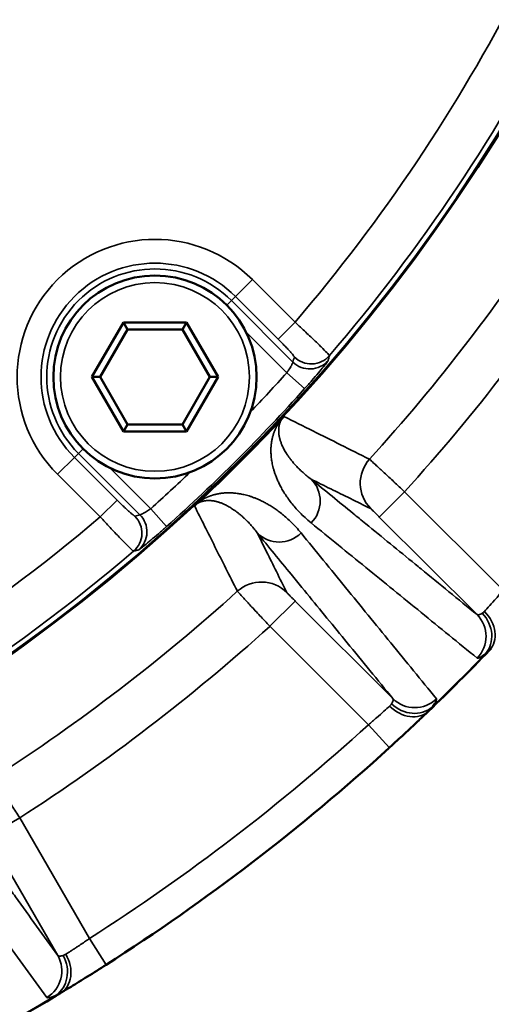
# Model space of a CAD drawing. Header units: millimetres. Extents: x 40 to 2195, y 40 to 1687.
# Tile 118 of 185: x 968 to 988, y 1336 to 1377. Entities that reach past the tile are written whole.
import ezdxf

# ---------------------------------------------------------------- set-up
doc = ezdxf.new("R2010")
doc.units = ezdxf.units.MM
doc.header["$LTSCALE"] = 8
for name, color, linetype, lineweight in [('Dimension (ISO)', 7, 'Continuous', 25), ('Visible (ISO)', 7, 'Continuous', 50), ('Visible Narrow (ISO)', 7, 'Continuous', 35)]:
    doc.layers.add(name, color=color, linetype=linetype, lineweight=lineweight)
doc.styles.add('Note Text (ANSI)', font='tahoma.ttf')
doc.dimstyles.new('Default (ISO)', dxfattribs={"dimscale": 8, "dimtxt": 1, "dimasz": 2.5, "dimexe": 3.175, "dimexo": 0, "dimgap": 0.762, "dimtad": 1, "dimrnd": 1e-08, "dimzin": 0, "dimdsep": 46, "dimtxsty": 'Note Text (ANSI)', "dimcen": 0.09, "dimdle": 10, "dimclrd": 1, "dimclre": 1, "dimclrt": 1, "dimazin": 0, "dimtfac": 3.5052, "dimtmove": 0, "dimatfit": 3, "dimfxl": 1, "dimtolj": 1, "dimtzin": 0, "dimlwd": -1, "dimlwe": -1, "dimarcsym": 0})

# ---------------------------------------------------------------- blocks, each defined once
blk = doc.blocks.new('*D21')
at = {"layer": 'Defpoints', "color": 0, "transparency": 16777216}
for p in [(917.958, 1414.332), (929.955, 1409.323)]:
    blk.add_point(p, dxfattribs=at)
at = {"layer": 'Dimension (ISO)', "color": 1, "transparency": 16777216}
for p, q in [((899.502, 1422.037), (881.046, 1429.743)), ((917.958, 1414.332), (929.955, 1409.323)), ((948.411, 1401.618), (1182.319, 1303.959))]:
    blk.add_line(p, q, dxfattribs=at)
for points in [[(900.786, 1425.113), (898.218, 1418.961), (917.958, 1414.332)], [(949.695, 1404.694), (947.126, 1398.542), (929.955, 1409.323)]]:
    blk.add_solid(points, dxfattribs=at)
at = {"layer": 'Dimension (ISO)', "color": 1, "transparency": 16777216, "insert": (1075.448, 1366.526), "char_height": 8, "attachment_point": 1, "rotation": 337.3392, "style": 'Note Text (ANSI)'}
blk.add_mtext('\\A1;∅13.00 mm [∅0.512 in]', dxfattribs=at)

msp = doc.modelspace()

# ---------------------------------------------------------------- linework, layer by layer
at = {"layer": 'Visible (ISO)'}
for p, q in [((970.818, 1362.33), (972.136, 1364.613)), ((971.164, 1362.33), (972.309, 1364.313)), ((972.136, 1364.613), (974.772, 1364.613)), ((972.309, 1364.313), (972.136, 1364.613)), ((972.309, 1364.313), (974.599, 1364.313)), ((974.599, 1364.313), (974.772, 1364.613)), ((974.599, 1364.313), (975.744, 1362.33)), ((974.772, 1364.613), (976.09, 1362.33)), ((972.136, 1360.047), (970.818, 1362.33)), ((971.164, 1362.33), (970.818, 1362.33)), ((972.309, 1360.347), (971.164, 1362.33)), ((975.744, 1362.33), (974.599, 1360.347)), ((976.09, 1362.33), (974.772, 1360.047)), ((975.744, 1362.33), (976.09, 1362.33)), ((972.309, 1360.347), (972.136, 1360.047)), ((974.599, 1360.347), (972.309, 1360.347)), ((974.599, 1360.347), (974.772, 1360.047)), ((974.772, 1360.047), (972.136, 1360.047))]:
    msp.add_line(p, q, dxfattribs=at)
msp.add_circle((973.454, 1362.33), 4.25, dxfattribs=at)
for centre, radius, start, end in [((923.956, 1411.827), 75, 193.4934, 346.5066), ((923.956, 1411.827), 74.974, 193.4982, 346.5018), ((923.956, 1411.827), 75.026, 313.06631, 316.93368), ((923.956, 1411.828), 79.001, 317.41244, 317.41259), ((923.95, 1411.834), 79.009, 312.58741, 312.58756), ((923.956, 1411.827), 88, 313.82664, 316.17336), ((923.956, 1411.827), 88, 302.63572, 312.36428), ((923.956, 1411.827), 88, 298.82664, 301.17336)]:
    msp.add_arc(centre, radius, start, end, dxfattribs=at)
for points, knots in [([(978.768, 1360.596), (978.771, 1360.6), (978.775, 1360.604), (978.778, 1360.607), (978.79, 1360.62), (978.802, 1360.632), (978.812, 1360.643), (978.819, 1360.65), (978.826, 1360.657), (978.832, 1360.664), (978.837, 1360.67), (978.843, 1360.675), (978.847, 1360.68)], [0, 0, 0, 0, 0.111124, 0.111124, 0.111124, 0.5, 0.5, 0.5, 0.772015, 0.772015, 0.772015, 1, 1, 1, 1]), ([(975.104, 1356.937), (975.111, 1356.943), (975.119, 1356.951), (975.128, 1356.959), (975.13, 1356.962), (975.133, 1356.965), (975.136, 1356.967), (975.142, 1356.973), (975.149, 1356.98), (975.156, 1356.987), (975.166, 1356.996), (975.177, 1357.006), (975.188, 1357.016)], [0, 0, 0, 0, 0.333333, 0.333333, 0.333333, 0.430952, 0.430952, 0.430952, 0.666667, 0.666667, 0.666667, 1, 1, 1, 1]), ([(983.874, 1347.377), (983.877, 1347.379), (984.074, 1347.563), (984.263, 1347.74), (984.43, 1347.898)], [0.3284375, 0.3284375, 0.3284375, 0.3284375, 0.3333333, 0.6563807, 0.6563807, 0.6563807, 0.6563807]), ([(971.414, 1337.721), (971.151, 1337.553), (970.884, 1337.383), (970.387, 1337.073), (970.151, 1336.927), (969.806, 1336.715), (969.678, 1336.637), (969.566, 1336.569)], [0, 0, 0, 0, 0.0937431, 0.0937431, 0.1855404, 0.1855404, 0.2464178, 0.2464178, 0.2464178, 0.2464178])]:
    msp.add_open_spline(points, degree=3, knots=knots, dxfattribs=at)
for points in [[(987.443, 1350.889), (987.467, 1350.915), (987.492, 1350.941), (987.518, 1350.967)], [(984.82, 1348.27), (984.706, 1348.16), (984.574, 1348.034), (984.43, 1347.898)], [(984.82, 1348.27), (984.846, 1348.294), (984.87, 1348.318), (984.895, 1348.341)], [(983.874, 1347.377), (983.682, 1347.198), (983.479, 1347.011), (983.277, 1346.827)], [(983.255, 1346.806), (983.262, 1346.813), (983.269, 1346.82), (983.277, 1346.827)], [(969.508, 1336.534), (969.527, 1336.546), (969.546, 1336.557), (969.566, 1336.569)]]:
    msp.add_open_spline(points, degree=3, dxfattribs=at)
at = {"layer": 'Visible Narrow (ISO)'}
for p, q in [((977.529, 1366.405), (976.823, 1365.699)), ((979.313, 1364.622), (977.529, 1366.405)), ((976.459, 1365.335), (976.653, 1365.529)), ((976.823, 1365.699), (976.653, 1365.529)), ((976.653, 1365.529), (979.226, 1362.957)), ((978.606, 1363.916), (976.823, 1365.699)), ((979.313, 1364.622), (978.606, 1363.916)), ((977.264, 1364.213), (978.968, 1362.509)), ((978.968, 1362.509), (979.712, 1361.842)), ((970.449, 1359.325), (970.254, 1359.13)), ((969.379, 1358.255), (970.085, 1358.961)), ((970.085, 1358.961), (970.254, 1359.13)), ((970.085, 1358.961), (971.868, 1357.177)), ((972.827, 1356.558), (970.254, 1359.13)), ((973.275, 1356.816), (971.571, 1358.52)), ((969.379, 1358.255), (971.162, 1356.471)), ((983.894, 1357.528), (982.834, 1356.467)), ((988.017, 1353.405), (983.894, 1357.528)), ((971.162, 1356.471), (971.868, 1357.177)), ((973.942, 1356.072), (973.275, 1356.816)), ((986.921, 1352.38), (982.834, 1356.467)), ((978.256, 1351.89), (979.316, 1352.95)), ((979.316, 1352.95), (983.404, 1348.863)), ((978.256, 1351.89), (982.379, 1347.767)), ((982.379, 1347.767), (983.255, 1346.806)), ((967.798, 1343.865), (966.499, 1343.115)), ((970.713, 1338.816), (967.798, 1343.865)), ((969.39, 1338.109), (966.499, 1343.115)), ((971.414, 1337.721), (970.713, 1338.816))]:
    msp.add_line(p, q, dxfattribs=at)
msp.add_circle((973.454, 1362.33), 3.95, dxfattribs=at)
for centre, radius, start, end in [((923.956, 1411.827), 72.751, 319.54382, 346.08111), ((923.956, 1411.827), 74.75, 319.44234, 346.46059), ((923.956, 1411.827), 78.877, 317.84022, 327.15978), ((973.454, 1362.33), 5.763, 45, 225), ((923.956, 1411.827), 80.876, 317.82566, 327.17434), ((973.454, 1362.33), 4.765, 45, 225), ((973.454, 1362.33), 4.525, 45, 225), ((923.956, 1411.827), 73.882, 316.3786, 318.12336), ((923.956, 1411.827), 74.881, 311.87664, 318.12336), ((923.956, 1411.827), 73.882, 311.87663, 313.6214), ((923.956, 1411.827), 72.751, 280.23011, 310.45618), ((923.956, 1411.827), 74.75, 278.96756, 310.55766), ((923.956, 1411.827), 78.877, 302.84022, 312.15978), ((923.956, 1411.827), 80.876, 302.82566, 312.17434), ((923.956, 1411.827), 87.981, 313.96887, 316.03113), ((923.956, 1411.827), 86.7, 302.63572, 312.36428), ((923.956, 1411.827), 87.981, 298.96887, 301.03113)]:
    msp.add_arc(centre, radius, start, end, dxfattribs=at)
for centre, major_axis, ratio, start_param, end_param in [((904.384, 1372.819), (46.92, 77.073), 0.813158, 5.057126, 5.059592), ((979.932, 1363.663), (0.966, -0.26), 0.998176, 4.190541, 5.834703), ((979.988, 1363.874), (0.966, -0.258), 0.998172, 4.188557, 5.835311), ((983.538, 1357.879), (-0.665, -1.345), 0.99963, 4.435713, 5.956729), ((979.067, 1357.132), (0.823, 1.006), 0.996196, 4.616597, 6.182878), ((971.91, 1355.795), (0.258, -0.966), 0.998172, 0.447905, 2.094727), ((951.703, 1518.028), (12.238, 164.691), 0.768997, 3.403041, 3.404721), ((972.121, 1355.852), (0.26, -0.966), 0.998176, 0.44847, 2.09265), ((978.652, 1356.717), (-1.006, -0.823), 0.996196, 0.100308, 1.666589), ((977.905, 1352.246), (1.345, 0.665), 0.99963, 0.326482, 1.847479), ((986.002, 1351.461), (0.823, 1.006), 0.996202, 4.62639, 6.182791), ((986.346, 1351.644), (0.79, -1.033), 0.864879, 0.173697, 1.685659), ((986.505, 1351.789), (0.938, -0.9), 0.789779, 6.283184, 7.837805), ((983.994, 1349.279), (0.9, -0.938), 0.789781, 4.728561, 6.283186), ((984.14, 1349.438), (1.033, -0.79), 0.864872, 4.597578, 6.109722), ((984.323, 1349.782), (-1.006, -0.823), 0.996203, 0.100398, 1.656776), ((968.264, 1337.459), (1.055, 0.759), 0.996202, 4.62639, 6.182791), ((968.643, 1337.547), (0.495, -1.202), 0.864879, 0.173697, 1.685659), ((968.835, 1337.646), (0.673, -1.112), 0.789779, 6.283185, 7.837807)]:
    msp.add_ellipse(centre, major_axis=major_axis, ratio=ratio, start_param=start_param, end_param=end_param, dxfattribs=at)
for points, knots in [([(980.748, 1363.224), (980.747, 1363.232), (980.7, 1363.291), (980.493, 1363.502), (980.172, 1363.815), (979.766, 1364.201), (979.464, 1364.482), (979.313, 1364.622)], [0, 0, 0, 0, 0.2, 0.4, 0.6, 0.8, 1, 1, 1, 1]), ([(979.282, 1363.168), (979.283, 1363.171), (979.28, 1363.179), (979.274, 1363.19), (979.269, 1363.197), (979.262, 1363.207), (979.254, 1363.219), (979.241, 1363.236), (979.223, 1363.258), (979.202, 1363.283), (979.19, 1363.298), (979.176, 1363.315), (979.16, 1363.332), (979.133, 1363.364), (979.101, 1363.399), (979.066, 1363.438), (979.049, 1363.457), (979.03, 1363.477), (979.011, 1363.497), (978.97, 1363.541), (978.926, 1363.589), (978.879, 1363.638), (978.86, 1363.658), (978.84, 1363.678), (978.82, 1363.698), (978.769, 1363.752), (978.716, 1363.806), (978.66, 1363.862), (978.642, 1363.88), (978.625, 1363.898), (978.606, 1363.916)], [0.0000005, 0.0000005, 0.0000005, 0.0000005, 0.1162284, 0.1162284, 0.1162284, 0.2, 0.2, 0.2, 0.3260097, 0.3260097, 0.3260097, 0.4, 0.4, 0.4, 0.533995, 0.533995, 0.533995, 0.6, 0.6, 0.6, 0.7419213, 0.7419213, 0.7419213, 0.8, 0.8, 0.8, 0.9516428, 0.9516428, 0.9516428, 1, 1, 1, 1]), ([(979.712, 1361.842), (979.819, 1361.961), (979.92, 1362.075), (980.016, 1362.186), (980.112, 1362.296), (980.204, 1362.403), (980.286, 1362.501), (980.368, 1362.598), (980.44, 1362.685), (980.5, 1362.758), (980.559, 1362.831), (980.606, 1362.89), (980.638, 1362.933), (980.67, 1362.976), (980.687, 1363.002), (980.69, 1363.011)], [0.0000001, 0.0000001, 0.0000001, 0.0000001, 0.2, 0.2, 0.2, 0.4, 0.4, 0.4, 0.6, 0.6, 0.6, 0.8, 0.8, 0.8, 1, 1, 1, 1]), ([(980.69, 1363.011), (980.696, 1363.035), (980.703, 1363.059), (980.709, 1363.082), (980.716, 1363.106), (980.722, 1363.129), (980.728, 1363.153), (980.735, 1363.177), (980.741, 1363.2), (980.748, 1363.224)], [0, 0, 0, 0, 0.333333, 0.333333, 0.333333, 0.666667, 0.666667, 0.666667, 1, 1, 1, 1]), ([(978.968, 1362.509), (978.973, 1362.517), (978.979, 1362.524), (978.984, 1362.532), (979.009, 1362.567), (979.032, 1362.601), (979.054, 1362.635), (979.063, 1362.648), (979.071, 1362.661), (979.079, 1362.673), (979.097, 1362.701), (979.113, 1362.728), (979.129, 1362.754), (979.138, 1362.77), (979.147, 1362.785), (979.156, 1362.8), (979.166, 1362.819), (979.176, 1362.837), (979.184, 1362.853), (979.193, 1362.869), (979.2, 1362.884), (979.206, 1362.897), (979.211, 1362.906), (979.214, 1362.915), (979.217, 1362.923), (979.222, 1362.935), (979.225, 1362.944), (979.226, 1362.951), (979.226, 1362.953), (979.226, 1362.956), (979.226, 1362.957)], [0, 0, 0, 0, 0.036546, 0.036546, 0.036546, 0.2, 0.2, 0.2, 0.262228, 0.262228, 0.262228, 0.4, 0.4, 0.4, 0.487796, 0.487796, 0.487796, 0.6, 0.6, 0.6, 0.713747, 0.713747, 0.713747, 0.8, 0.8, 0.8, 0.938873, 0.938873, 0.938873, 1, 1, 1, 1]), ([(978.768, 1360.596), (978.754, 1360.579), (978.741, 1360.563), (978.729, 1360.548), (978.718, 1360.533), (978.707, 1360.519), (978.697, 1360.505), (978.686, 1360.491), (978.677, 1360.478), (978.667, 1360.464), (978.658, 1360.45), (978.649, 1360.437), (978.64, 1360.423), (978.631, 1360.409), (978.622, 1360.395), (978.613, 1360.381), (978.604, 1360.367), (978.596, 1360.353), (978.587, 1360.339), (978.579, 1360.324), (978.571, 1360.31), (978.563, 1360.296), (978.554, 1360.281), (978.547, 1360.267), (978.539, 1360.252), (978.531, 1360.237), (978.524, 1360.222), (978.516, 1360.207), (978.509, 1360.192), (978.502, 1360.177), (978.495, 1360.162), (978.488, 1360.146), (978.481, 1360.131), (978.474, 1360.115), (978.467, 1360.099), (978.461, 1360.083), (978.454, 1360.066), (978.448, 1360.05), (978.441, 1360.033), (978.435, 1360.016), (978.429, 1359.999), (978.422, 1359.982), (978.416, 1359.964), (978.41, 1359.946), (978.404, 1359.927), (978.399, 1359.908), (978.393, 1359.889), (978.387, 1359.869), (978.381, 1359.849), (978.376, 1359.829), (978.37, 1359.808), (978.365, 1359.786), (978.36, 1359.765), (978.355, 1359.743), (978.351, 1359.72), (978.346, 1359.698), (978.342, 1359.676), (978.338, 1359.653), (978.334, 1359.63), (978.33, 1359.608), (978.327, 1359.585), (978.324, 1359.563), (978.321, 1359.54), (978.318, 1359.517), (978.315, 1359.494), (978.313, 1359.471), (978.311, 1359.448), (978.309, 1359.424), (978.308, 1359.4), (978.306, 1359.376), (978.305, 1359.351), (978.304, 1359.326), (978.304, 1359.301), (978.303, 1359.275), (978.303, 1359.249), (978.303, 1359.222), (978.303, 1359.194), (978.304, 1359.166), (978.305, 1359.138), (978.307, 1359.109), (978.308, 1359.079), (978.311, 1359.049), (978.313, 1359.018), (978.316, 1358.987), (978.32, 1358.954), (978.323, 1358.921), (978.327, 1358.888), (978.333, 1358.853), (978.338, 1358.819), (978.344, 1358.783), (978.35, 1358.747), (978.357, 1358.71), (978.365, 1358.673), (978.374, 1358.634), (978.382, 1358.596), (978.392, 1358.556), (978.403, 1358.516), (978.413, 1358.475), (978.425, 1358.434), (978.438, 1358.391), (978.451, 1358.349), (978.466, 1358.306), (978.482, 1358.261), (978.497, 1358.216), (978.515, 1358.17), (978.534, 1358.122), (978.553, 1358.074), (978.574, 1358.024), (978.597, 1357.973), (978.62, 1357.921), (978.646, 1357.868), (978.674, 1357.812), (978.702, 1357.757), (978.732, 1357.699), (978.766, 1357.639), (978.8, 1357.58), (978.837, 1357.518), (978.877, 1357.455), (978.917, 1357.392), (978.959, 1357.327), (979.005, 1357.263), (979.051, 1357.198), (979.099, 1357.132), (979.151, 1357.066), (979.203, 1356.999), (979.259, 1356.932), (979.318, 1356.864), (979.378, 1356.795), (979.441, 1356.726), (979.51, 1356.655), (979.578, 1356.585), (979.651, 1356.514), (979.73, 1356.441), (979.809, 1356.368), (979.894, 1356.294), (979.986, 1356.219)], [0.0000009, 0.0000009, 0.0000009, 0.0000009, 0.0222222, 0.0222222, 0.0222222, 0.0444444, 0.0444444, 0.0444444, 0.0666667, 0.0666667, 0.0666667, 0.0888889, 0.0888889, 0.0888889, 0.1111111, 0.1111111, 0.1111111, 0.1333333, 0.1333333, 0.1333333, 0.1555556, 0.1555556, 0.1555556, 0.1777778, 0.1777778, 0.1777778, 0.2, 0.2, 0.2, 0.2222222, 0.2222222, 0.2222222, 0.2444444, 0.2444444, 0.2444444, 0.2666667, 0.2666667, 0.2666667, 0.2888889, 0.2888889, 0.2888889, 0.3111111, 0.3111111, 0.3111111, 0.3333333, 0.3333333, 0.3333333, 0.3555556, 0.3555556, 0.3555556, 0.3777778, 0.3777778, 0.3777778, 0.4, 0.4, 0.4, 0.4222222, 0.4222222, 0.4222222, 0.4444444, 0.4444444, 0.4444444, 0.4666667, 0.4666667, 0.4666667, 0.4888889, 0.4888889, 0.4888889, 0.5111111, 0.5111111, 0.5111111, 0.5333333, 0.5333333, 0.5333333, 0.5555556, 0.5555556, 0.5555556, 0.5777778, 0.5777778, 0.5777778, 0.6, 0.6, 0.6, 0.6222222, 0.6222222, 0.6222222, 0.6444444, 0.6444444, 0.6444444, 0.6666667, 0.6666667, 0.6666667, 0.6888889, 0.6888889, 0.6888889, 0.7111111, 0.7111111, 0.7111111, 0.7333333, 0.7333333, 0.7333333, 0.7555556, 0.7555556, 0.7555556, 0.7777778, 0.7777778, 0.7777778, 0.8, 0.8, 0.8, 0.8222222, 0.8222222, 0.8222222, 0.8444444, 0.8444444, 0.8444444, 0.8666667, 0.8666667, 0.8666667, 0.8888889, 0.8888889, 0.8888889, 0.9111111, 0.9111111, 0.9111111, 0.9333333, 0.9333333, 0.9333333, 0.9555556, 0.9555556, 0.9555556, 0.9777778, 0.9777778, 0.9777778, 1, 1, 1, 1]), ([(982.426, 1358.885), (982.015, 1359.091), (981.609, 1359.294), (981.218, 1359.49), (980.828, 1359.686), (980.453, 1359.874), (980.061, 1360.07), (979.669, 1360.267), (979.261, 1360.472), (978.847, 1360.68)], [0, 0, 0, 0, 0.333333, 0.333333, 0.333333, 0.666667, 0.666667, 0.666667, 1, 1, 1, 1]), ([(979.986, 1358.051), (980.567, 1357.575), (981.152, 1357.097), (981.739, 1356.617), (981.915, 1356.473), (982.092, 1356.329), (982.268, 1356.184), (982.953, 1355.624), (983.642, 1355.061), (984.335, 1354.495), (984.416, 1354.428), (984.498, 1354.361), (984.58, 1354.294), (985.355, 1353.66), (986.136, 1353.022), (986.921, 1352.38)], [0, 0, 0, 0, 0.256489, 0.256489, 0.256489, 0.333333, 0.333333, 0.333333, 0.631507, 0.631507, 0.631507, 0.666667, 0.666667, 0.666667, 1, 1, 1, 1]), ([(982.477, 1356.818), (982.187, 1356.961), (981.901, 1357.103), (981.624, 1357.24), (981.347, 1357.377), (981.077, 1357.51), (980.805, 1357.645), (980.534, 1357.779), (980.259, 1357.915), (979.986, 1358.051)], [0, 0, 0, 0, 0.333333, 0.333333, 0.333333, 0.666667, 0.666667, 0.666667, 1, 1, 1, 1]), ([(979.565, 1355.798), (979.495, 1355.883), (979.358, 1356.042), (979.159, 1356.247), (978.968, 1356.426), (978.784, 1356.582), (978.605, 1356.72), (978.431, 1356.843), (978.265, 1356.948), (978.109, 1357.039), (977.961, 1357.116), (977.822, 1357.183), (977.689, 1357.24), (977.563, 1357.289), (977.444, 1357.33), (977.331, 1357.364), (977.224, 1357.393), (977.122, 1357.417), (977.024, 1357.436), (976.931, 1357.452), (976.84, 1357.464), (976.754, 1357.472), (976.671, 1357.478), (976.593, 1357.481), (976.52, 1357.481), (976.451, 1357.48), (976.386, 1357.476), (976.326, 1357.472), (976.269, 1357.466), (976.216, 1357.46), (976.166, 1357.452), (976.119, 1357.444), (976.073, 1357.435), (976.03, 1357.426), (975.987, 1357.416), (975.947, 1357.406), (975.907, 1357.395), (975.869, 1357.383), (975.833, 1357.372), (975.798, 1357.36), (975.764, 1357.348), (975.731, 1357.335), (975.699, 1357.323), (975.669, 1357.31), (975.639, 1357.297), (975.611, 1357.284), (975.583, 1357.271), (975.556, 1357.257), (975.531, 1357.244), (975.506, 1357.231), (975.481, 1357.218), (975.458, 1357.204), (975.434, 1357.19), (975.411, 1357.176), (975.388, 1357.162), (975.364, 1357.147), (975.34, 1357.13), (975.314, 1357.113), (975.287, 1357.093), (975.258, 1357.072), (975.226, 1357.047), (975.201, 1357.027), (975.188, 1357.016)], [0, 0, 0, 0, 0.0166667, 0.0333333, 0.05, 0.0666667, 0.0833333, 0.1, 0.1166667, 0.1333333, 0.15, 0.1666667, 0.1833333, 0.2, 0.2166667, 0.2333333, 0.25, 0.2666667, 0.2833333, 0.3, 0.3166667, 0.3333333, 0.35, 0.3666667, 0.3833333, 0.4, 0.4166667, 0.4333333, 0.45, 0.4666667, 0.4833333, 0.5, 0.5166667, 0.5333333, 0.55, 0.5666667, 0.5833333, 0.6, 0.6166667, 0.6333333, 0.65, 0.6666667, 0.6833333, 0.7, 0.7166667, 0.7333333, 0.75, 0.7666667, 0.7833333, 0.8, 0.8166667, 0.8333333, 0.85, 0.8666667, 0.8833333, 0.9, 0.9166667, 0.9333333, 0.95, 0.9666667, 0.9833333, 0.9999998, 0.9999998, 0.9999998, 0.9999998]), ([(971.868, 1357.177), (971.886, 1357.159), (971.904, 1357.141), (971.922, 1357.124), (971.978, 1357.068), (972.032, 1357.015), (972.085, 1356.963), (972.106, 1356.944), (972.126, 1356.924), (972.146, 1356.905), (972.195, 1356.858), (972.242, 1356.814), (972.287, 1356.773), (972.307, 1356.753), (972.327, 1356.735), (972.346, 1356.718), (972.385, 1356.682), (972.42, 1356.651), (972.452, 1356.623), (972.469, 1356.608), (972.485, 1356.594), (972.5, 1356.582), (972.526, 1356.56), (972.548, 1356.543), (972.565, 1356.53), (972.577, 1356.522), (972.586, 1356.515), (972.594, 1356.51), (972.605, 1356.504), (972.612, 1356.501), (972.616, 1356.502)], [0.0000005, 0.0000005, 0.0000005, 0.0000005, 0.0483572, 0.0483572, 0.0483572, 0.2, 0.2, 0.2, 0.2580787, 0.2580787, 0.2580787, 0.4, 0.4, 0.4, 0.466005, 0.466005, 0.466005, 0.6, 0.6, 0.6, 0.6739903, 0.6739903, 0.6739903, 0.8, 0.8, 0.8, 0.8837716, 0.8837716, 0.8837716, 1, 1, 1, 1]), ([(975.104, 1356.937), (975.245, 1356.655), (975.388, 1356.371), (975.531, 1356.086), (975.674, 1355.802), (975.817, 1355.517), (975.964, 1355.223), (976.111, 1354.93), (976.262, 1354.629), (976.418, 1354.318), (976.574, 1354.007), (976.734, 1353.687), (976.899, 1353.358)], [0, 0, 0, 0, 0.25, 0.25, 0.25, 0.5, 0.5, 0.5, 0.75, 0.75, 0.75, 1, 1, 1, 1]), ([(982.834, 1356.467), (982.823, 1356.478), (982.812, 1356.489), (982.802, 1356.499), (982.776, 1356.525), (982.751, 1356.55), (982.726, 1356.575), (982.713, 1356.588), (982.699, 1356.601), (982.686, 1356.614), (982.666, 1356.634), (982.646, 1356.654), (982.628, 1356.672), (982.613, 1356.686), (982.6, 1356.7), (982.587, 1356.712), (982.573, 1356.726), (982.561, 1356.738), (982.549, 1356.749), (982.536, 1356.762), (982.525, 1356.773), (982.515, 1356.782), (982.508, 1356.789), (982.502, 1356.795), (982.497, 1356.8), (982.489, 1356.808), (982.483, 1356.813), (982.48, 1356.816), (982.478, 1356.817), (982.477, 1356.818), (982.477, 1356.818)], [0.0000004, 0.0000004, 0.0000004, 0.0000004, 0.0569537, 0.0569537, 0.0569537, 0.2, 0.2, 0.2, 0.2779154, 0.2779154, 0.2779154, 0.4, 0.4, 0.4, 0.4970392, 0.4970392, 0.4970392, 0.6, 0.6, 0.6, 0.7160805, 0.7160805, 0.7160805, 0.8, 0.8, 0.8, 0.9372032, 0.9372032, 0.9372032, 1, 1, 1, 1]), ([(972.773, 1355.094), (972.782, 1355.097), (972.808, 1355.114), (972.851, 1355.146), (972.893, 1355.178), (972.953, 1355.225), (973.026, 1355.284), (973.099, 1355.343), (973.185, 1355.415), (973.283, 1355.497), (973.38, 1355.579), (973.487, 1355.671), (973.598, 1355.768), (973.709, 1355.864), (973.823, 1355.965), (973.942, 1356.072)], [0, 0, 0, 0, 0.2, 0.2, 0.2, 0.4, 0.4, 0.4, 0.6, 0.6, 0.6, 0.8, 0.8, 0.8, 1, 1, 1, 1]), ([(979.986, 1356.219), (980.743, 1355.602), (981.505, 1354.981), (982.271, 1354.356), (983.038, 1353.731), (983.81, 1353.102), (984.586, 1352.469), (985.362, 1351.836), (986.144, 1351.199), (986.93, 1350.558)], [0, 0, 0, 0, 0.3333333, 0.3333333, 0.3333333, 0.6666667, 0.6666667, 0.6666667, 1, 1, 1, 1]), ([(983.404, 1348.863), (982.762, 1349.648), (982.124, 1350.429), (981.49, 1351.204), (981.419, 1351.29), (981.349, 1351.375), (981.279, 1351.461), (980.716, 1352.15), (980.156, 1352.835), (979.6, 1353.516), (979.449, 1353.7), (979.298, 1353.884), (979.148, 1354.068), (978.674, 1354.647), (978.203, 1355.224), (977.733, 1355.798)], [0, 0, 0, 0, 0.333333, 0.333333, 0.333333, 0.370179, 0.370179, 0.370179, 0.666667, 0.666667, 0.666667, 0.746884, 0.746884, 0.746884, 1, 1, 1, 1]), ([(977.733, 1355.798), (977.861, 1355.54), (977.992, 1355.276), (978.125, 1355.007), (978.258, 1354.737), (978.394, 1354.462), (978.534, 1354.179), (978.674, 1353.896), (978.818, 1353.605), (978.966, 1353.307)], [0, 0, 0, 0, 0.333333, 0.333333, 0.333333, 0.666667, 0.666667, 0.666667, 1, 1, 1, 1]), ([(985.226, 1348.854), (984.585, 1349.64), (983.948, 1350.421), (983.315, 1351.198), (982.682, 1351.974), (982.053, 1352.746), (981.428, 1353.512), (980.803, 1354.279), (980.182, 1355.041), (979.565, 1355.798)], [0, 0, 0, 0, 0.333333, 0.333333, 0.333333, 0.666667, 0.666667, 0.666667, 1, 1, 1, 1]), ([(972.56, 1355.036), (972.583, 1355.042), (972.607, 1355.049), (972.631, 1355.055), (972.654, 1355.062), (972.678, 1355.068), (972.702, 1355.075), (972.725, 1355.081), (972.749, 1355.088), (972.773, 1355.094)], [0, 0, 0, 0, 0.3333333, 0.3333333, 0.3333333, 0.6666667, 0.6666667, 0.6666667, 1, 1, 1, 1]), ([(976.899, 1353.358), (976.902, 1353.354), (976.952, 1353.298), (977.151, 1353.082), (977.455, 1352.753), (977.835, 1352.342), (978.116, 1352.04), (978.256, 1351.89)], [0, 0, 0, 0, 0.2, 0.4, 0.6, 0.8, 1, 1, 1, 1]), ([(978.966, 1353.307), (978.966, 1353.307), (978.967, 1353.306), (978.968, 1353.304), (978.971, 1353.301), (978.976, 1353.295), (978.984, 1353.287), (978.989, 1353.281), (978.995, 1353.275), (979.002, 1353.268), (979.011, 1353.259), (979.022, 1353.247), (979.035, 1353.234), (979.046, 1353.223), (979.058, 1353.211), (979.071, 1353.197), (979.084, 1353.184), (979.098, 1353.17), (979.112, 1353.156), (979.13, 1353.137), (979.15, 1353.118), (979.17, 1353.098), (979.183, 1353.085), (979.196, 1353.071), (979.209, 1353.058), (979.234, 1353.033), (979.259, 1353.008), (979.285, 1352.982), (979.295, 1352.971), (979.306, 1352.961), (979.316, 1352.95)], [0.0000001, 0.0000001, 0.0000001, 0.0000001, 0.0628521, 0.0628521, 0.0628521, 0.2, 0.2, 0.2, 0.2839057, 0.2839057, 0.2839057, 0.4, 0.4, 0.4, 0.5030352, 0.5030352, 0.5030352, 0.6, 0.6, 0.6, 0.7220722, 0.7220722, 0.7220722, 0.8, 0.8, 0.8, 0.9431019, 0.9431019, 0.9431019, 1, 1, 1, 1]), ([(986.921, 1352.38), (986.937, 1352.366), (986.991, 1352.362), (987.086, 1352.407), (987.143, 1352.441)], [0.0000003, 0.0000003, 0.0000003, 0.0000003, 0.5, 1, 1, 1, 1]), ([(987.143, 1352.441), (987.158, 1352.45), (987.172, 1352.461), (987.187, 1352.473), (987.202, 1352.485), (987.216, 1352.5), (987.231, 1352.516)], [0.0012131, 0.0012131, 0.0012131, 0.0012131, 0.5, 0.5, 0.5, 0.9999995, 0.9999995, 0.9999995, 0.9999995]), ([(986.93, 1350.558), (986.947, 1350.544), (987.025, 1350.565), (987.18, 1350.67), (987.278, 1350.745)], [0, 0, 0, 0, 0.5, 0.9999984, 0.9999984, 0.9999984, 0.9999984]), ([(987.278, 1350.745), (987.305, 1350.763), (987.332, 1350.785), (987.359, 1350.809), (987.377, 1350.825), (987.395, 1350.841), (987.414, 1350.859), (987.423, 1350.869), (987.433, 1350.879), (987.443, 1350.889)], [0, 0, 0, 0, 0.5, 0.5, 0.5, 0.825514, 0.825514, 0.825514, 1, 1, 1, 1]), ([(982.379, 1347.767), (982.496, 1347.866), (982.728, 1348.065), (983.037, 1348.34), (983.2, 1348.49), (983.268, 1348.553)], [0, 0, 0, 0, 0.3333333, 0.6666667, 0.9999978, 0.9999978, 0.9999978, 0.9999978]), ([(983.268, 1348.553), (983.274, 1348.558), (983.279, 1348.563), (983.284, 1348.568), (983.294, 1348.577), (983.303, 1348.587), (983.311, 1348.597), (983.323, 1348.611), (983.334, 1348.626), (983.343, 1348.641)], [0, 0, 0, 0, 0.1728822, 0.1728822, 0.1728822, 0.5, 0.5, 0.5, 0.9989508, 0.9989508, 0.9989508, 0.9989508]), ([(983.343, 1348.641), (983.377, 1348.698), (983.422, 1348.793), (983.418, 1348.847), (983.404, 1348.863)], [0.0000067, 0.0000067, 0.0000067, 0.0000067, 0.5, 1, 1, 1, 1]), ([(984.895, 1348.341), (984.924, 1348.369), (984.951, 1348.397), (984.975, 1348.424), (984.999, 1348.452), (985.02, 1348.479), (985.039, 1348.506)], [0.0000021, 0.0000021, 0.0000021, 0.0000021, 0.5, 0.5, 0.5, 1, 1, 1, 1]), ([(964.158, 1345.382), (964.597, 1344.772), (965.038, 1344.159), (965.481, 1343.543), (965.614, 1343.358), (965.747, 1343.173), (965.88, 1342.988), (966.396, 1342.27), (966.916, 1341.548), (967.438, 1340.821), (967.5, 1340.736), (967.562, 1340.65), (967.623, 1340.564), (968.208, 1339.751), (968.797, 1338.933), (969.39, 1338.109)], [0, 0, 0, 0, 0.256489, 0.256489, 0.256489, 0.333333, 0.333333, 0.333333, 0.631507, 0.631507, 0.631507, 0.666667, 0.666667, 0.666667, 1, 1, 1, 1]), ([(963.684, 1343.613), (964.256, 1342.821), (964.831, 1342.023), (965.41, 1341.221), (965.988, 1340.419), (966.571, 1339.612), (967.157, 1338.8), (967.743, 1337.987), (968.333, 1337.169), (968.927, 1336.346)], [0, 0, 0, 0, 0.3333333, 0.3333333, 0.3333333, 0.6666667, 0.6666667, 0.6666667, 1, 1, 1, 1]), ([(969.724, 1338.16), (969.726, 1338.161), (969.728, 1338.162), (969.73, 1338.163), (969.775, 1338.192), (969.823, 1338.222), (969.871, 1338.253), (969.876, 1338.256), (969.882, 1338.26), (969.887, 1338.263), (969.933, 1338.292), (969.979, 1338.322), (970.025, 1338.352), (970.033, 1338.358), (970.042, 1338.363), (970.051, 1338.369), (970.093, 1338.397), (970.136, 1338.424), (970.177, 1338.452), (970.189, 1338.46), (970.201, 1338.468), (970.213, 1338.475), (970.251, 1338.501), (970.288, 1338.525), (970.324, 1338.55), (970.339, 1338.56), (970.353, 1338.569), (970.367, 1338.579), (970.4, 1338.601), (970.432, 1338.622), (970.463, 1338.643), (970.48, 1338.655), (970.496, 1338.666), (970.512, 1338.677), (970.539, 1338.695), (970.566, 1338.714), (970.592, 1338.732), (970.61, 1338.744), (970.628, 1338.757), (970.646, 1338.769), (970.669, 1338.785), (970.691, 1338.8), (970.713, 1338.816)], [0, 0, 0, 0, 0.005811, 0.005811, 0.005811, 0.142857, 0.142857, 0.142857, 0.158002, 0.158002, 0.158002, 0.285714, 0.285714, 0.285714, 0.310245, 0.310245, 0.310245, 0.428571, 0.428571, 0.428571, 0.462438, 0.462438, 0.462438, 0.571429, 0.571429, 0.571429, 0.614688, 0.614688, 0.614688, 0.714286, 0.714286, 0.714286, 0.767007, 0.767007, 0.767007, 0.857143, 0.857143, 0.857143, 0.918879, 0.918879, 0.918879, 1, 1, 1, 1]), ([(969.39, 1338.109), (969.401, 1338.092), (969.452, 1338.074), (969.556, 1338.093), (969.619, 1338.111)], [0.0000003, 0.0000003, 0.0000003, 0.0000003, 0.5, 1, 1, 1, 1]), ([(969.619, 1338.111), (969.636, 1338.115), (969.653, 1338.122), (969.67, 1338.13), (969.688, 1338.138), (969.706, 1338.148), (969.724, 1338.16)], [0.0012131, 0.0012131, 0.0012131, 0.0012131, 0.5, 0.5, 0.5, 1, 1, 1, 1]), ([(968.927, 1336.346), (968.939, 1336.329), (969.02, 1336.329), (969.197, 1336.39), (969.311, 1336.437)], [0, 0, 0, 0, 0.5, 0.9999984, 0.9999984, 0.9999984, 0.9999984]), ([(969.311, 1336.437), (969.342, 1336.448), (969.374, 1336.462), (969.406, 1336.478), (969.428, 1336.489), (969.449, 1336.5), (969.472, 1336.513), (969.484, 1336.52), (969.496, 1336.527), (969.508, 1336.534)], [0, 0, 0, 0, 0.5, 0.5, 0.5, 0.825514, 0.825514, 0.825514, 1, 1, 1, 1])]:
    msp.add_open_spline(points, degree=3, knots=knots, dxfattribs=at)
for points in [[(978.847, 1360.68), (978.839, 1360.67), (978.822, 1360.652), (978.8, 1360.624), (978.782, 1360.6), (978.767, 1360.578), (978.753, 1360.556), (978.739, 1360.534), (978.727, 1360.512), (978.715, 1360.488), (978.704, 1360.465), (978.694, 1360.441), (978.684, 1360.417), (978.675, 1360.392), (978.667, 1360.366), (978.659, 1360.339), (978.652, 1360.311), (978.646, 1360.281), (978.64, 1360.25), (978.635, 1360.217), (978.631, 1360.181), (978.628, 1360.144), (978.627, 1360.106), (978.627, 1360.068), (978.628, 1360.029), (978.631, 1359.99), (978.635, 1359.949), (978.64, 1359.906), (978.648, 1359.86), (978.657, 1359.812), (978.669, 1359.76), (978.684, 1359.705), (978.702, 1359.646), (978.724, 1359.584), (978.749, 1359.518), (978.779, 1359.449), (978.813, 1359.375), (978.853, 1359.298), (978.899, 1359.216), (978.953, 1359.127), (979.016, 1359.031), (979.09, 1358.927), (979.177, 1358.815), (979.275, 1358.698), (979.385, 1358.578), (979.507, 1358.454), (979.646, 1358.325), (979.802, 1358.191), (979.922, 1358.098), (979.986, 1358.051)], [(983.894, 1357.528), (983.743, 1357.668), (983.442, 1357.948), (983.031, 1358.328), (982.702, 1358.632), (982.486, 1358.831), (982.43, 1358.882), (982.426, 1358.885)], [(972.827, 1356.558), (972.832, 1356.557), (972.855, 1356.562), (972.926, 1356.596), (973.027, 1356.652), (973.147, 1356.727), (973.233, 1356.786), (973.275, 1356.816)], [(977.733, 1355.798), (977.689, 1355.858), (977.602, 1355.97), (977.477, 1356.117), (977.358, 1356.247), (977.244, 1356.362), (977.134, 1356.465), (977.028, 1356.558), (976.927, 1356.64), (976.832, 1356.712), (976.743, 1356.774), (976.659, 1356.83), (976.58, 1356.878), (976.505, 1356.921), (976.434, 1356.958), (976.367, 1356.99), (976.304, 1357.018), (976.244, 1357.043), (976.187, 1357.065), (976.132, 1357.083), (976.08, 1357.099), (976.03, 1357.113), (975.982, 1357.124), (975.936, 1357.134), (975.894, 1357.141), (975.854, 1357.147), (975.817, 1357.151), (975.783, 1357.154), (975.751, 1357.156), (975.72, 1357.157), (975.692, 1357.157), (975.665, 1357.156), (975.639, 1357.155), (975.614, 1357.154), (975.591, 1357.152), (975.568, 1357.149), (975.546, 1357.146), (975.524, 1357.142), (975.504, 1357.139), (975.484, 1357.134), (975.465, 1357.13), (975.447, 1357.125), (975.429, 1357.12), (975.413, 1357.115), (975.396, 1357.11), (975.38, 1357.105), (975.365, 1357.099), (975.351, 1357.093), (975.336, 1357.087), (975.323, 1357.081), (975.309, 1357.075), (975.296, 1357.069), (975.284, 1357.063), (975.271, 1357.056), (975.259, 1357.049), (975.246, 1357.042), (975.233, 1357.034), (975.219, 1357.026), (975.205, 1357.016), (975.189, 1357.006), (975.172, 1356.993), (975.153, 1356.979), (975.13, 1356.96), (975.113, 1356.945), (975.104, 1356.937)], [(971.162, 1356.471), (971.302, 1356.32), (971.583, 1356.018), (971.969, 1355.612), (972.282, 1355.291), (972.493, 1355.084), (972.552, 1355.036), (972.56, 1355.036)], [(987.231, 1352.516), (987.294, 1352.583), (987.444, 1352.747), (987.718, 1353.055), (987.918, 1353.288), (988.017, 1353.405)], [(985.039, 1348.506), (985.114, 1348.604), (985.219, 1348.759), (985.24, 1348.837), (985.226, 1348.854)], [(967.798, 1343.865), (967.689, 1344.04), (967.47, 1344.388), (967.172, 1344.862), (966.932, 1345.241), (966.775, 1345.489), (966.734, 1345.552), (966.731, 1345.556)]]:
    msp.add_open_spline(points, degree=3, dxfattribs=at)

# ---------------------------------------------------------------- dimensions: what is measured, and where the dimension line sits
at = {"layer": 'Dimension (ISO)', "color": 1, "true_color": 0xff0000}
dim = msp.add_diameter_dim_2p(p1=(917.958, 1414.332), p2=(929.955, 1409.323), text='<> mm [∅0.512 in]', dimstyle='Default (ISO)', override={"dimgap": 0.762, "dimdec": 2, "dimlfac": 1, "dimpost": '', "dimtol": 0, "dimlim": 0, "dimtp": 0, "dimtm": 0, "dimtdec": 2, "dimatfit": 2}, dxfattribs=at)
dim.commit()
dim.dimension.update_dxf_attribs({"geometry": '*D21', "text_midpoint": (1122.88, 1328.775), "dimtype": 163})

doc.saveas('drawing.dxf')
